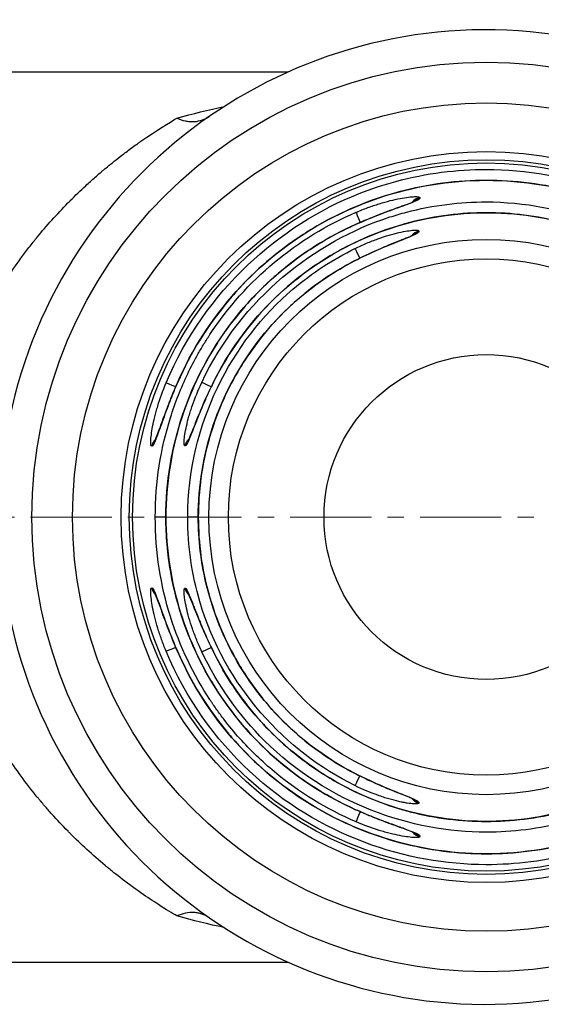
# Model space of a CAD drawing. Header units: inches. Extents: x 0 to 5655, y -2263 to 1330.
# Tile 165 of 239: x 3779 to 3787, y 328 to 343. Entities that reach past the tile are written whole.
import ezdxf

# ---------------------------------------------------------------- set-up
doc = ezdxf.new("R2010")
doc.units = ezdxf.units.IN
doc.header["$MEASUREMENT"] = 0
doc.linetypes.add('CENTER', pattern=[2, 1.25, -0.25, 0.25, -0.25])
doc.layers.add('AM_5', color=3, linetype='Continuous', lineweight=15)
doc.layers.add('AM_7', color=4, linetype='CENTER', lineweight=15)
doc.layers.add('中繼線', color=7, linetype='Continuous')
doc.styles.add('尺寸標註', font='romans.shx', dxfattribs={"bigfont": 'CHINESET.SHX'})
doc.dimstyles.new('複本 CNS2-1$0', dxfattribs={"dimtxt": 2.5, "dimasz": 2, "dimexe": 1, "dimexo": 1, "dimgap": 1, "dimtad": 1, "dimtoh": 1, "dimdsep": 46, "dimtxsty": '尺寸標註', "dimcen": 0, "dimclrd": 2, "dimclre": 2, "dimclrt": 3, "dimadec": 0, "dimazin": 2, "dimtp": 0.1, "dimtm": 0.1, "dimtfac": 0.71, "dimtmove": 0, "dimatfit": 0, "dimfxl": 0, "dimlwd": 13, "dimlwe": 13, "dimarcsym": 0})

# ---------------------------------------------------------------- blocks, each defined once
blk = doc.blocks.new('*D597')
at = {"layer": 'AM_5', "color": 2, "lineweight": 13}
for p, q in [((3763.492, 336.329), (3763.492, 368.786)), ((3794.075, 342.186), (3794.075, 368.786)), ((3765.492, 367.786), (3792.075, 367.786))]:
    blk.add_line(p, q, dxfattribs=at)
at = {"layer": 'AM_5', "color": 2}
for points in [[(3765.492, 368.119), (3765.492, 367.452), (3763.492, 367.786)], [(3792.075, 368.119), (3792.075, 367.452), (3794.075, 367.786)]]:
    blk.add_solid(points, dxfattribs=at)
at = {"layer": 'Defpoints', "color": 0}
for p in [(3794.075, 367.786), (3794.075, 341.186), (3763.492, 335.329)]:
    blk.add_point(p, dxfattribs=at)
at = {"layer": 'AM_5', "color": 3, "insert": (3779.41, 370.036), "char_height": 2.5, "attachment_point": 5, "style": '尺寸標註'}
blk.add_mtext('30.6 REF.', dxfattribs=at)
blk = doc.blocks.new('90度接頭-上視')
for p, q in [((18.846, 6.85), (11.6, 6.85)), ((20.875, 4.918), (20.875, 4.906)), ((19.969, 4.45), (19.969, 4.45)), ((20.863, 4.403), (20.863, 4.392)), ((17.203, 1.99), (17.203, 1.99)), ((17.751, 1.99), (17.751, 1.99)), ((16.749, 1.091), (16.746, 1.091)), ((17.261, 1.096), (17.258, 1.096)), ((16.963, 0), (16.801, 0)), ((16.964, 0), (16.963, 0)), ((17.462, 0), (17.3, 0)), ((17.463, 0), (17.462, 0)), ((16.746, -1.091), (16.749, -1.091)), ((17.258, -1.096), (17.261, -1.096)), ((17.203, -1.99), (17.203, -1.99)), ((17.751, -1.99), (17.751, -1.99)), ((20.863, -4.392), (20.863, -4.403)), ((19.969, -4.45), (19.969, -4.45)), ((20.875, -4.906), (20.875, -4.918)), ((11.6, -6.85), (18.846, -6.85))]:
    blk.add_line(p, q)
for radius in [7, 6.375, 5.625, 5.5, 5.45, 4.273, 3.974, 2.5]:
    blk.add_circle((21.9, 0), radius)
for centre, radius, start, end in [((21.9, 0), 7.5, 190.3509, 169.6491), ((21.901, 0), 5.232, 166.8498, 166.8499), ((21.9, 0), 5.231, 193.1495, 193.1574)]:
    blk.add_arc(centre, radius, start, end)
for centre, major_axis, ratio, start_param, end_param in [((20.916, 4.723), (-0.2, 0.003), 0.996385, 4.931005, 5.632755), ((20.916, 4.71), (-0.2, 0.003), 0.996384, 4.931557, 5.496361), ((20.916, 4.723), (-0.2, 0.003), 0.996385, 5.663882, 5.666864), ((20.916, 4.71), (-0.2, 0.003), 0.996384, 5.545546, 5.549617), ((19.971, 4.508), (-0.079, 0.184), 0.002534, 0.083022, 1.416201), ((19.969, 4.322), (-0.082, 0.183), 0.002267, 6.200163, 6.283185), ((20.909, 4.209), (-0.2, 0.003), 0.996341, 4.956762, 5.644392), ((20.909, 4.209), (-0.2, 0.003), 0.996341, 5.676696, 5.680374), ((20.909, 4.198), (-0.2, 0.003), 0.99634, 5.568587, 5.573437), ((20.909, 4.198), (-0.2, 0.003), 0.99634, 4.957386, 5.519132), ((19.964, 3.954), (-0.088, 0.18), 0.001699, 0.083022, 1.409648), ((19.961, 3.765), (-0.092, 0.178), 0.001363, 6.200163, 6.283185), ((17.15, 1.987), (-0.185, 0.077), 0.012887, 4.910189, 6.200157), ((17.325, 1.987), (-0.183, 0.08), 0.012801, 0, 0.083029), ((17.697, 1.987), (-0.181, 0.085), 0.01263, 4.910395, 6.200157), ((17.876, 1.987), (-0.179, 0.089), 0.012513, 0, 0.083028), ((16.941, 1.05), (0, 0.2), 0.996402, 0.753733, 1.362884), ((16.944, 1.05), (0, 0.2), 0.996402, 0.790029, 1.362766), ((17.452, 1.05), (0, 0.2), 0.996365, 0.7326, 1.339777), ((17.455, 1.05), (0, 0.2), 0.996365, 0.769079, 1.339632), ((16.941, -1.05), (0, 0.2), 0.996402, 1.778709, 2.382551), ((16.944, -1.05), (0, 0.2), 0.996402, 1.778826, 2.345729), ((16.944, -1.05), (0, 0.2), 0.996402, 2.39469, 2.398483), ((16.941, -1.05), (0, 0.2), 0.996402, 2.425065, 2.428543), ((17.452, -1.05), (0, 0.2), 0.996365, 1.801815, 2.403244), ((17.455, -1.05), (0, 0.2), 0.996365, 1.801961, 2.366241), ((17.455, -1.05), (0, 0.2), 0.996365, 2.41548, 2.41986), ((17.452, -1.05), (0, 0.2), 0.996365, 2.44597, 2.449995), ((17.15, -1.987), (-0.185, -0.077), 0.012887, 0.083029, 1.373176), ((17.325, -1.987), (-0.183, -0.08), 0.012801, 6.200157, 6.283185), ((17.697, -1.987), (-0.181, -0.085), 0.01263, 0.083028, 1.373043), ((17.876, -1.987), (-0.179, -0.089), 0.012513, 6.200157, 6.283185), ((19.961, -3.765), (-0.092, -0.178), 0.001363, 0, 0.083022), ((19.964, -3.954), (-0.088, -0.18), 0.001699, 4.873893, 6.200163), ((20.909, -4.209), (0.2, 0.003), 0.996341, 3.775244, 4.468016), ((20.909, -4.198), (0.2, 0.003), 0.99634, 3.898858, 4.467392), ((19.969, -4.322), (-0.082, -0.183), 0.002267, 0, 0.083022), ((19.971, -4.508), (-0.079, -0.184), 0.002534, 4.867237, 6.200163), ((20.916, -4.723), (0.2, 0.003), 0.996385, 3.787507, 4.493773), ((20.916, -4.71), (0.2, 0.003), 0.996384, 3.922133, 4.493221)]:
    blk.add_ellipse(centre, major_axis=major_axis, ratio=ratio, start_param=start_param, end_param=end_param)
for points in [[(17.132, 6.14), (17.378, 6.209), (17.621, 6.268), (17.86, 6.319)], [(17.86, -6.319), (17.621, -6.268), (17.378, -6.209), (17.132, -6.14)]]:
    blk.add_open_spline(points, degree=3)
for points, knots in [([(13.538, 1.333), (13.596, 1.609), (13.673, 1.884), (13.768, 2.158), (13.815, 2.294), (13.867, 2.43), (13.924, 2.565), (13.953, 2.632), (13.982, 2.699), (14.013, 2.766), (14.029, 2.8), (14.044, 2.833), (14.06, 2.866), (14.068, 2.883), (14.076, 2.899), (14.084, 2.916), (14.089, 2.924), (14.093, 2.933), (14.097, 2.941), (14.101, 2.949), (14.106, 2.959), (14.109, 2.966), (14.223, 3.194), (14.353, 3.423), (14.499, 3.648), (14.503, 3.654), (14.507, 3.659), (14.51, 3.665), (14.58, 3.772), (14.653, 3.878), (14.73, 3.984), (14.771, 4.039), (14.812, 4.094), (14.854, 4.149), (14.876, 4.177), (14.897, 4.204), (14.919, 4.231), (14.93, 4.245), (14.941, 4.259), (14.952, 4.272), (14.957, 4.279), (14.963, 4.286), (14.968, 4.293), (14.971, 4.296), (14.974, 4.3), (14.978, 4.304), (14.98, 4.307), (14.983, 4.31), (14.985, 4.313), (15.124, 4.483), (15.281, 4.658), (15.455, 4.835), (15.467, 4.847), (15.479, 4.859), (15.491, 4.872), (15.567, 4.948), (15.646, 5.024), (15.728, 5.1), (15.776, 5.144), (15.825, 5.188), (15.875, 5.232), (15.9, 5.254), (15.925, 5.276), (15.951, 5.298), (15.964, 5.309), (15.976, 5.319), (15.989, 5.33), (15.996, 5.336), (16.002, 5.341), (16.009, 5.347), (16.012, 5.349), (16.015, 5.352), (16.018, 5.355), (16.022, 5.358), (16.026, 5.361), (16.028, 5.363), (16.031, 5.366), (16.035, 5.368), (16.038, 5.371), (16.1, 5.422), (16.174, 5.483), (16.261, 5.55), (16.307, 5.585), (16.356, 5.623), (16.409, 5.662), (16.436, 5.682), (16.463, 5.702), (16.492, 5.722), (16.506, 5.732), (16.52, 5.742), (16.535, 5.753), (16.549, 5.763), (16.563, 5.773), (16.579, 5.784), (16.832, 5.961), (17.016, 6.072), (17.132, 6.14)], [0, 0, 0, 0, 0.125, 0.125, 0.125, 0.1875, 0.1875, 0.1875, 0.21875, 0.21875, 0.21875, 0.234375, 0.234375, 0.234375, 0.2421875, 0.2421875, 0.2421875, 0.2460937, 0.2460937, 0.2460937, 0.25, 0.25, 0.25, 0.375, 0.375, 0.375, 0.3780723, 0.3780723, 0.3780723, 0.4375, 0.4375, 0.4375, 0.46875, 0.46875, 0.46875, 0.484375, 0.484375, 0.484375, 0.4921875, 0.4921875, 0.4921875, 0.4960937, 0.4960937, 0.4960937, 0.4982063, 0.4982063, 0.4982063, 0.5, 0.5, 0.5, 0.625, 0.625, 0.625, 0.6336688, 0.6336688, 0.6336688, 0.6875, 0.6875, 0.6875, 0.71875, 0.71875, 0.71875, 0.734375, 0.734375, 0.734375, 0.7421875, 0.7421875, 0.7421875, 0.7460938, 0.7460938, 0.7460938, 0.7480469, 0.7480469, 0.7480469, 0.75, 0.75, 0.75, 0.753209, 0.753209, 0.753209, 0.8125, 0.8125, 0.8125, 0.84375, 0.84375, 0.84375, 0.859375, 0.859375, 0.859375, 0.8671875, 0.8671875, 0.8671875, 0.875, 0.875, 0.875, 1, 1, 1, 1]), ([(17.132, 6.14), (17.176, 6.122), (17.221, 6.108), (17.266, 6.099), (17.288, 6.094), (17.31, 6.091), (17.332, 6.089), (17.343, 6.088), (17.354, 6.088), (17.365, 6.088), (17.376, 6.087), (17.386, 6.087), (17.398, 6.088), (17.495, 6.093), (17.571, 6.125), (17.628, 6.164)], [0, 0, 0, 0, 0.25, 0.25, 0.25, 0.375, 0.375, 0.375, 0.4375, 0.4375, 0.4375, 0.5, 0.5, 0.5, 1, 1, 1, 1]), ([(16.967, 2.064), (17.561, 3.488), (18.723, 4.499), (19.939, 4.978), (20.127, 5.053), (20.317, 5.115), (20.506, 5.166), (20.978, 5.294), (21.451, 5.352), (21.904, 5.351), (23.116, 5.35), (24.479, 4.911), (25.548, 3.913), (26.078, 3.418), (26.53, 2.79), (26.833, 2.064)], [0, 0, 0, 0, 0.324753, 0.324753, 0.324753, 0.375, 0.375, 0.375, 0.5, 0.5, 0.5, 0.834147, 0.834147, 0.834147, 1, 1, 1, 1]), ([(17.142, 2.067), (17.364, 2.577), (17.674, 3.058), (18.424, 3.888), (18.875, 4.248), (19.856, 4.797), (20.399, 4.994), (21.505, 5.199), (22.082, 5.211), (23.195, 5.051), (23.746, 4.877), (24.749, 4.368), (25.215, 4.027), (26.002, 3.223), (26.333, 2.75), (26.605, 2.185), (26.632, 2.126), (26.658, 2.067)], [0, 0, 0, 0, 0.167078, 0.167078, 0.335772, 0.335772, 0.504451, 0.504451, 0.673164, 0.673164, 0.841893, 0.841893, 1.010627, 1.010627, 1.179352, 1.179352, 1.198802, 1.198802, 1.198802, 1.198802]), ([(26.657, 2.066), (26.452, 2.538), (26.181, 2.967), (25.866, 3.34), (25.835, 3.378), (25.803, 3.415), (25.77, 3.451), (25.46, 3.798), (25.112, 4.093), (24.744, 4.335), (24.689, 4.371), (24.634, 4.405), (24.578, 4.439), (24.193, 4.671), (23.789, 4.846), (23.384, 4.967), (23.336, 4.981), (23.289, 4.994), (23.242, 5.007), (22.788, 5.128), (22.334, 5.183), (21.897, 5.183), (21.461, 5.183), (21.008, 5.127), (20.555, 5.006), (20.508, 4.993), (20.462, 4.98), (20.416, 4.967), (20.01, 4.845), (19.605, 4.67), (19.22, 4.438), (19.165, 4.404), (19.11, 4.37), (19.056, 4.335), (18.687, 4.093), (18.339, 3.797), (18.029, 3.45), (17.997, 3.414), (17.965, 3.377), (17.934, 3.34), (17.619, 2.967), (17.348, 2.538), (17.143, 2.066)], [0, 0, 0, 0, 0.113579, 0.113579, 0.113579, 0.125, 0.125, 0.125, 0.233783, 0.233783, 0.233783, 0.25, 0.25, 0.25, 0.361911, 0.361911, 0.361911, 0.375, 0.375, 0.375, 0.5, 0.5, 0.5, 0.625, 0.625, 0.625, 0.637754, 0.637754, 0.637754, 0.75, 0.75, 0.75, 0.766011, 0.766011, 0.766011, 0.875, 0.875, 0.875, 0.886325, 0.886325, 0.886325, 1, 1, 1, 1]), ([(17.517, 2.072), (18.127, 3.367), (19.26, 4.247), (20.416, 4.619), (20.5, 4.646), (20.585, 4.67), (20.67, 4.693), (21.085, 4.802), (21.5, 4.851), (21.9, 4.851), (23.049, 4.851), (24.338, 4.414), (25.316, 3.443), (25.702, 3.059), (26.036, 2.596), (26.283, 2.072)], [0, 0, 0, 0, 0.349418, 0.349418, 0.349418, 0.375, 0.375, 0.375, 0.5, 0.5, 0.5, 0.858466, 0.858466, 0.858466, 1, 1, 1, 1]), ([(20.875, 4.906), (20.875, 4.9), (20.868, 4.893), (20.84, 4.876), (20.818, 4.866), (20.764, 4.844), (20.732, 4.831), (20.675, 4.811), (20.655, 4.803), (20.611, 4.788), (20.588, 4.779), (20.517, 4.754), (20.467, 4.736), (20.387, 4.707), (20.36, 4.697), (20.303, 4.675), (20.273, 4.664), (20.13, 4.608), (20.011, 4.559), (19.887, 4.504)], [0, 0, 0, 0, 0.125, 0.125, 0.25, 0.25, 0.375, 0.375, 0.4375, 0.4375, 0.5, 0.5, 0.625, 0.625, 0.6875, 0.6875, 0.75, 0.75, 1, 1, 1, 1]), ([(19.887, 4.504), (20.001, 4.555), (20.118, 4.603), (20.336, 4.689), (20.442, 4.728), (20.612, 4.79), (20.682, 4.815), (20.749, 4.841), (20.765, 4.848), (20.785, 4.857), (20.792, 4.861), (20.792, 4.861)], [0, 0, 0, 0, 0.0373786, 0.0373786, 0.0744383, 0.0744383, 0.10791, 0.10791, 0.121387, 0.121387, 0.1323603, 0.1323603, 0.1323603, 0.1323603]), ([(19.893, 4.691), (19.954, 4.717), (20.015, 4.741), (20.104, 4.774), (20.134, 4.784), (20.192, 4.804), (20.22, 4.813), (20.31, 4.841), (20.367, 4.857), (20.474, 4.884), (20.523, 4.894), (20.667, 4.922), (20.742, 4.931), (20.849, 4.934), (20.876, 4.929), (20.875, 4.918)], [0, 0, 0, 0, 0.125, 0.125, 0.1875, 0.1875, 0.25, 0.25, 0.375, 0.375, 0.5, 0.5, 0.75, 0.75, 1, 1, 1, 1]), ([(17.696, 2.075), (17.92, 2.527), (18.221, 2.947), (18.934, 3.664), (19.358, 3.969), (20.268, 4.421), (20.767, 4.574), (21.774, 4.711), (22.296, 4.696), (23.294, 4.502), (23.783, 4.32), (24.666, 3.817), (25.071, 3.488), (25.684, 2.798), (25.92, 2.447), (26.104, 2.075)], [0, 0, 0, 0, 0.151089, 0.151089, 0.303542, 0.303542, 0.456022, 0.456022, 0.608536, 0.608536, 0.761041, 0.761041, 0.913496, 0.913496, 1.037978, 1.037978, 1.037978, 1.037978]), ([(16.801, 0), (16.8, 0.539), (16.885, 1.055), (17.108, 1.765), (17.197, 1.991), (17.351, 2.312), (17.405, 2.416), (17.491, 2.567), (17.535, 2.642), (17.588, 2.726), (17.611, 2.762), (17.626, 2.786), (17.633, 2.797), (17.918, 3.23), (18.256, 3.605), (19.018, 4.24), (19.443, 4.499), (19.893, 4.691)], [0, 0, 0, 0, 0.25, 0.25, 0.375, 0.375, 0.4375, 0.4375, 0.46875, 0.484375, 0.492187, 0.492187, 0.5, 0.5, 0.75, 0.75, 1, 1, 1, 1]), ([(26.103, 2.075), (25.906, 2.474), (25.656, 2.834), (25.372, 3.148), (25.346, 3.176), (25.32, 3.204), (25.293, 3.232), (25.013, 3.526), (24.702, 3.775), (24.374, 3.979), (24.33, 4.006), (24.287, 4.032), (24.243, 4.058), (23.901, 4.254), (23.545, 4.402), (23.186, 4.505), (23.149, 4.515), (23.112, 4.525), (23.076, 4.535), (22.68, 4.637), (22.283, 4.685), (21.9, 4.685), (21.517, 4.685), (21.12, 4.637), (20.724, 4.535), (20.687, 4.525), (20.651, 4.515), (20.614, 4.505), (20.255, 4.402), (19.899, 4.254), (19.557, 4.058), (19.513, 4.032), (19.47, 4.006), (19.426, 3.979), (19.098, 3.775), (18.787, 3.526), (18.507, 3.232), (18.48, 3.204), (18.454, 3.176), (18.428, 3.148), (18.144, 2.834), (17.894, 2.474), (17.697, 2.075)], [0, 0, 0, 0, 0.114632, 0.114632, 0.114632, 0.125, 0.125, 0.125, 0.235389, 0.235389, 0.235389, 0.25, 0.25, 0.25, 0.363357, 0.363357, 0.363357, 0.375, 0.375, 0.375, 0.5, 0.5, 0.5, 0.625, 0.625, 0.625, 0.636633, 0.636633, 0.636633, 0.75, 0.75, 0.75, 0.764607, 0.764607, 0.764607, 0.875, 0.875, 0.875, 0.885366, 0.885366, 0.885366, 1, 1, 1, 1]), ([(16.963, 0), (16.964, 0.531), (17.052, 1.068), (17.393, 2.078), (17.65, 2.564), (18.299, 3.415), (18.699, 3.792), (19.378, 4.25), (19.628, 4.388), (19.887, 4.504)], [0, 0, 0, 0, 0.1592111, 0.1592111, 0.3197947, 0.3197947, 0.480365, 0.480365, 0.5655128, 0.5655128, 0.5655128, 0.5655128]), ([(19.887, 4.504), (19.462, 4.313), (19.06, 4.061), (18.52, 3.601), (18.35, 3.434), (18.114, 3.165), (18.039, 3.073), (17.93, 2.93), (17.877, 2.857), (17.818, 2.771), (17.793, 2.733), (17.776, 2.708), (17.767, 2.695), (17.524, 2.32), (17.326, 1.909), (17.045, 1.005), (16.965, 0.513), (16.964, 0)], [0, 0, 0, 0, 0.25, 0.25, 0.375, 0.375, 0.4375, 0.4375, 0.46875, 0.484375, 0.492188, 0.492188, 0.5, 0.5, 0.75, 0.75, 1, 1, 1, 1]), ([(19.876, 4.133), (19.937, 4.163), (19.997, 4.191), (20.086, 4.228), (20.115, 4.24), (20.173, 4.262), (20.2, 4.272), (20.29, 4.305), (20.347, 4.323), (20.428, 4.347), (20.454, 4.354), (20.505, 4.367), (20.528, 4.373), (20.651, 4.401), (20.726, 4.412), (20.836, 4.419), (20.863, 4.415), (20.863, 4.403)], [0, 0, 0, 0, 0.125, 0.125, 0.1875, 0.1875, 0.25, 0.25, 0.375, 0.375, 0.4375, 0.4375, 0.5, 0.5, 0.75, 0.75, 1, 1, 1, 1]), ([(19.869, 3.943), (19.987, 4.004), (20.11, 4.061), (20.336, 4.16), (20.444, 4.205), (20.574, 4.257), (20.61, 4.271), (20.697, 4.307), (20.741, 4.326), (20.775, 4.342), (20.781, 4.346), (20.781, 4.346)], [0, 0, 0, 0, 0.0398539, 0.0398539, 0.078478, 0.078478, 0.0951556, 0.0951556, 0.1235619, 0.1235619, 0.1351343, 0.1351343, 0.1351343, 0.1351343]), ([(20.863, 4.392), (20.863, 4.386), (20.855, 4.379), (20.827, 4.361), (20.804, 4.35), (20.749, 4.326), (20.716, 4.312), (20.658, 4.289), (20.637, 4.281), (20.593, 4.263), (20.569, 4.254), (20.498, 4.226), (20.448, 4.205), (20.367, 4.172), (20.34, 4.161), (20.283, 4.137), (20.252, 4.123), (20.11, 4.061), (19.992, 4.005), (19.87, 3.942)], [0, 0, 0, 0, 0.125, 0.125, 0.25, 0.25, 0.375, 0.375, 0.4375, 0.4375, 0.5, 0.5, 0.625, 0.625, 0.6875, 0.6875, 0.75, 0.75, 1, 1, 1, 1]), ([(17.3, 0), (17.299, 1.422), (17.978, 2.708), (18.922, 3.509), (19.219, 3.761), (19.542, 3.97), (19.876, 4.133)], [0, 0, 0, 0, 0.760219, 0.760219, 0.760219, 1, 1, 1, 1]), ([(17.462, 0), (17.463, 0.477), (17.542, 0.961), (17.848, 1.869), (18.08, 2.305), (18.664, 3.07), (19.023, 3.409), (19.566, 3.775), (19.715, 3.863), (19.869, 3.943)], [0, 0, 0, 0, 0.143201, 0.143201, 0.2875505, 0.2875505, 0.4319259, 0.4319259, 0.4838829, 0.4838829, 0.4838829, 0.4838829]), ([(19.87, 3.942), (19.543, 3.774), (19.229, 3.561), (18.942, 3.303), (18.919, 3.283), (18.896, 3.262), (18.873, 3.241), (18.613, 2.998), (18.376, 2.717), (18.173, 2.404), (18.15, 2.368), (18.127, 2.332), (18.105, 2.295), (17.917, 1.984), (17.763, 1.643), (17.653, 1.28), (17.643, 1.246), (17.633, 1.211), (17.623, 1.176), (17.519, 0.801), (17.463, 0.405), (17.463, 0)], [0, 0, 0, 0, 0.25, 0.25, 0.25, 0.269969, 0.269969, 0.269969, 0.5, 0.5, 0.5, 0.526492, 0.526492, 0.526492, 0.75, 0.75, 0.75, 0.771372, 0.771372, 0.771372, 1, 1, 1, 1]), ([(16.746, 1.091), (16.735, 1.091), (16.729, 1.118), (16.732, 1.197), (16.735, 1.229), (16.744, 1.303), (16.751, 1.346), (16.769, 1.439), (16.779, 1.488), (16.799, 1.568), (16.806, 1.595), (16.822, 1.651), (16.83, 1.681), (16.873, 1.823), (16.916, 1.941), (16.967, 2.064)], [0, 0, 0, 0, 0.25, 0.25, 0.375, 0.375, 0.5, 0.5, 0.625, 0.625, 0.6875, 0.6875, 0.75, 0.75, 1, 1, 1, 1]), ([(17.143, 2.066), (17.116, 2.005), (17.09, 1.944), (17.042, 1.825), (17.02, 1.769), (16.975, 1.651), (16.954, 1.595), (16.916, 1.49), (16.898, 1.442), (16.864, 1.347), (16.849, 1.305), (16.822, 1.231), (16.81, 1.199), (16.776, 1.119), (16.76, 1.091), (16.749, 1.091)], [0, 0, 0, 0, 0.125, 0.125, 0.25, 0.25, 0.375, 0.375, 0.5, 0.5, 0.625, 0.625, 0.75, 0.75, 1, 1, 1, 1]), ([(16.795, 1.176), (16.795, 1.176), (16.795, 1.176), (16.795, 1.177), (16.798, 1.182), (16.806, 1.2), (16.813, 1.217), (16.833, 1.267), (16.847, 1.304), (16.883, 1.404), (16.907, 1.47), (16.964, 1.624), (16.997, 1.714), (17.068, 1.891), (17.104, 1.98), (17.142, 2.067)], [0.0293404, 0.0293404, 0.0293404, 0.0293404, 0.0309525, 0.0309525, 0.0399871, 0.0399871, 0.0543878, 0.0543878, 0.0748966, 0.0748966, 0.1018651, 0.1018651, 0.1325501, 0.1325501, 0.1610378, 0.1610378, 0.1610378, 0.1610378]), ([(17.258, 1.096), (17.253, 1.096), (17.249, 1.102), (17.245, 1.129), (17.244, 1.15), (17.247, 1.203), (17.251, 1.236), (17.263, 1.311), (17.271, 1.355), (17.292, 1.448), (17.305, 1.498), (17.327, 1.578), (17.335, 1.605), (17.353, 1.662), (17.363, 1.692), (17.412, 1.833), (17.46, 1.951), (17.517, 2.072)], [0, 0, 0, 0, 0.125, 0.125, 0.25, 0.25, 0.375, 0.375, 0.5, 0.5, 0.625, 0.625, 0.6875, 0.6875, 0.75, 0.75, 1, 1, 1, 1]), ([(17.697, 2.075), (17.667, 2.014), (17.638, 1.954), (17.598, 1.866), (17.584, 1.836), (17.559, 1.779), (17.547, 1.751), (17.509, 1.662), (17.486, 1.606), (17.454, 1.527), (17.443, 1.502), (17.424, 1.452), (17.415, 1.429), (17.386, 1.357), (17.37, 1.314), (17.34, 1.238), (17.327, 1.206), (17.29, 1.124), (17.273, 1.096), (17.261, 1.096)], [0, 0, 0, 0, 0.125, 0.125, 0.1875, 0.1875, 0.25, 0.25, 0.375, 0.375, 0.4375, 0.4375, 0.5, 0.5, 0.625, 0.625, 0.75, 0.75, 1, 1, 1, 1]), ([(17.309, 1.179), (17.309, 1.179), (17.309, 1.179), (17.31, 1.181), (17.313, 1.186), (17.322, 1.205), (17.33, 1.223), (17.352, 1.275), (17.368, 1.313), (17.408, 1.414), (17.434, 1.481), (17.497, 1.636), (17.535, 1.726), (17.613, 1.903), (17.654, 1.99), (17.696, 2.075)], [0.0287692, 0.0287692, 0.0287692, 0.0287692, 0.0308179, 0.0308179, 0.0400315, 0.0400315, 0.0547303, 0.0547303, 0.0754546, 0.0754546, 0.1026855, 0.1026855, 0.1337713, 0.1337713, 0.1624404, 0.1624404, 0.1624404, 0.1624404]), ([(19.893, -4.691), (19.443, -4.499), (19.018, -4.24), (18.446, -3.764), (18.267, -3.591), (18.017, -3.312), (17.937, -3.216), (17.822, -3.067), (17.766, -2.991), (17.703, -2.901), (17.677, -2.863), (17.659, -2.836), (17.65, -2.822), (17.393, -2.432), (17.182, -2.002), (16.885, -1.055), (16.8, -0.539), (16.801, 0)], [0, 0, 0, 0, 0.25, 0.25, 0.375, 0.375, 0.4375, 0.4375, 0.46875, 0.484375, 0.492188, 0.492188, 0.5, 0.5, 0.75, 0.75, 1, 1, 1, 1]), ([(19.887, -4.504), (19.403, -4.288), (18.949, -3.989), (18.165, -3.268), (17.827, -2.835), (17.313, -1.896), (17.131, -1.378), (16.989, -0.57), (16.964, -0.285), (16.963, 0)], [0, 0, 0, 0, 0.1590061, 0.1590061, 0.3195487, 0.3195487, 0.4801, 0.4801, 0.5655158, 0.5655158, 0.5655158, 0.5655158]), ([(16.964, 0), (16.965, -0.513), (17.046, -1.005), (17.256, -1.683), (17.341, -1.899), (17.486, -2.207), (17.537, -2.306), (17.618, -2.451), (17.66, -2.523), (17.71, -2.604), (17.731, -2.639), (17.746, -2.661), (17.752, -2.672), (18.022, -3.087), (18.34, -3.448), (19.06, -4.061), (19.462, -4.313), (19.887, -4.504)], [0, 0, 0, 0, 0.25, 0.25, 0.375, 0.375, 0.4375, 0.4375, 0.46875, 0.484375, 0.492188, 0.492188, 0.5, 0.5, 0.75, 0.75, 1, 1, 1, 1]), ([(19.876, -4.133), (18.817, -3.615), (17.871, -2.609), (17.487, -1.3), (17.365, -0.887), (17.3, -0.448), (17.3, 0)], [0, 0, 0, 0, 0.760219, 0.760219, 0.760219, 1, 1, 1, 1]), ([(19.869, -3.943), (19.446, -3.724), (19.052, -3.433), (18.385, -2.747), (18.102, -2.342), (17.688, -1.473), (17.551, -0.999), (17.473, -0.348), (17.463, -0.174), (17.462, 0)], [0, 0, 0, 0, 0.1430279, 0.1430279, 0.2873367, 0.2873367, 0.4316977, 0.4316977, 0.4838857, 0.4838857, 0.4838857, 0.4838857]), ([(17.463, 0), (17.463, -0.405), (17.519, -0.801), (17.623, -1.176), (17.633, -1.211), (17.643, -1.246), (17.653, -1.28), (17.763, -1.643), (17.917, -1.984), (18.105, -2.295), (18.127, -2.332), (18.15, -2.368), (18.173, -2.404), (18.376, -2.717), (18.613, -2.998), (18.873, -3.241), (18.896, -3.262), (18.919, -3.283), (18.942, -3.303), (19.229, -3.561), (19.543, -3.774), (19.87, -3.942)], [0, 0, 0, 0, 0.228628, 0.228628, 0.228628, 0.25, 0.25, 0.25, 0.473508, 0.473508, 0.473508, 0.5, 0.5, 0.5, 0.730031, 0.730031, 0.730031, 0.75, 0.75, 0.75, 1, 1, 1, 1]), ([(16.967, -2.064), (16.941, -2.002), (16.918, -1.942), (16.886, -1.853), (16.876, -1.824), (16.856, -1.766), (16.848, -1.738), (16.821, -1.649), (16.805, -1.593), (16.779, -1.488), (16.769, -1.439), (16.742, -1.297), (16.733, -1.223), (16.729, -1.118), (16.735, -1.091), (16.746, -1.091)], [0, 0, 0, 0, 0.125, 0.125, 0.1875, 0.1875, 0.25, 0.25, 0.375, 0.375, 0.5, 0.5, 0.75, 0.75, 1, 1, 1, 1]), ([(16.749, -1.091), (16.754, -1.091), (16.761, -1.098), (16.778, -1.125), (16.788, -1.146), (16.81, -1.199), (16.822, -1.231), (16.85, -1.305), (16.865, -1.349), (16.898, -1.442), (16.916, -1.491), (16.954, -1.596), (16.976, -1.654), (17.041, -1.825), (17.089, -1.943), (17.143, -2.066)], [0, 0, 0, 0, 0.125, 0.125, 0.25, 0.25, 0.375, 0.375, 0.5, 0.5, 0.625, 0.625, 0.75, 0.75, 1, 1, 1, 1]), ([(17.142, -2.067), (17.093, -1.955), (17.047, -1.84), (16.964, -1.625), (16.926, -1.522), (16.865, -1.354), (16.84, -1.285), (16.813, -1.218), (16.806, -1.201), (16.797, -1.181), (16.794, -1.175), (16.794, -1.175)], [0, 0, 0, 0, 0.0366262, 0.0366262, 0.073161, 0.073161, 0.1065816, 0.1065816, 0.1201448, 0.1201448, 0.1311498, 0.1311498, 0.1311498, 0.1311498]), ([(17.517, -2.072), (17.488, -2.011), (17.462, -1.951), (17.426, -1.863), (17.415, -1.834), (17.393, -1.776), (17.383, -1.749), (17.352, -1.66), (17.335, -1.604), (17.304, -1.497), (17.292, -1.449), (17.26, -1.305), (17.249, -1.23), (17.242, -1.123), (17.247, -1.096), (17.258, -1.096)], [0, 0, 0, 0, 0.125, 0.125, 0.1875, 0.1875, 0.25, 0.25, 0.375, 0.375, 0.5, 0.5, 0.75, 0.75, 1, 1, 1, 1]), ([(17.261, -1.096), (17.267, -1.096), (17.274, -1.103), (17.292, -1.131), (17.302, -1.152), (17.326, -1.206), (17.34, -1.239), (17.362, -1.295), (17.37, -1.316), (17.387, -1.359), (17.396, -1.382), (17.424, -1.452), (17.443, -1.502), (17.475, -1.581), (17.487, -1.608), (17.51, -1.664), (17.522, -1.694), (17.583, -1.836), (17.637, -1.953), (17.697, -2.075)], [0, 0, 0, 0, 0.125, 0.125, 0.25, 0.25, 0.375, 0.375, 0.4375, 0.4375, 0.5, 0.5, 0.625, 0.625, 0.6875, 0.6875, 0.75, 0.75, 1, 1, 1, 1]), ([(17.696, -2.075), (17.639, -1.96), (17.585, -1.841), (17.49, -1.62), (17.447, -1.515), (17.381, -1.346), (17.354, -1.278), (17.32, -1.201), (17.308, -1.178), (17.308, -1.178)], [0, 0, 0, 0, 0.0386648, 0.0386648, 0.0765489, 0.0765489, 0.1103367, 0.1103367, 0.1331561, 0.1331561, 0.1331561, 0.1331561]), ([(17.132, -6.14), (17.062, -6.099), (16.967, -6.042), (16.848, -5.965), (16.769, -5.914), (16.674, -5.851), (16.579, -5.784), (16.459, -5.7), (16.353, -5.621), (16.261, -5.55), (16.215, -5.514), (16.173, -5.481), (16.134, -5.45), (16.114, -5.434), (16.096, -5.419), (16.078, -5.404), (16.069, -5.397), (16.061, -5.39), (16.052, -5.383), (16.048, -5.38), (16.044, -5.376), (16.04, -5.373), (16.038, -5.371), (16.036, -5.369), (16.034, -5.368), (16.032, -5.366), (16.031, -5.365), (16.028, -5.363), (15.834, -5.201), (15.654, -5.035), (15.49, -4.871), (15.479, -4.859), (15.467, -4.848), (15.456, -4.836), (15.369, -4.748), (15.287, -4.66), (15.208, -4.573), (15.169, -4.53), (15.131, -4.487), (15.094, -4.444), (15.076, -4.422), (15.058, -4.401), (15.04, -4.379), (15.031, -4.369), (15.022, -4.358), (15.013, -4.347), (15.009, -4.342), (15.004, -4.337), (15, -4.331), (14.995, -4.326), (14.992, -4.322), (14.987, -4.315), (14.984, -4.312), (14.981, -4.309), (14.978, -4.305), (14.808, -4.096), (14.652, -3.883), (14.511, -3.666), (14.508, -3.661), (14.504, -3.656), (14.501, -3.651), (14.428, -3.538), (14.359, -3.425), (14.294, -3.311), (14.262, -3.254), (14.23, -3.197), (14.199, -3.14), (14.184, -3.112), (14.169, -3.083), (14.154, -3.055), (14.147, -3.04), (14.14, -3.026), (14.132, -3.012), (14.129, -3.005), (14.125, -2.998), (14.121, -2.991), (14.118, -2.983), (14.115, -2.977), (14.111, -2.969), (14.108, -2.963), (14.105, -2.957), (14.102, -2.951), (13.974, -2.694), (13.865, -2.435), (13.772, -2.171), (13.675, -1.894), (13.597, -1.612), (13.538, -1.333)], [0, 0, 0, 0, 0.0754992, 0.0754992, 0.0754992, 0.125, 0.125, 0.125, 0.1875, 0.1875, 0.1875, 0.21875, 0.21875, 0.21875, 0.234375, 0.234375, 0.234375, 0.2421875, 0.2421875, 0.2421875, 0.2460937, 0.2460937, 0.2460937, 0.2480469, 0.2480469, 0.2480469, 0.25, 0.25, 0.25, 0.3668187, 0.3668187, 0.3668187, 0.375, 0.375, 0.375, 0.4375, 0.4375, 0.4375, 0.46875, 0.46875, 0.46875, 0.484375, 0.484375, 0.484375, 0.4921875, 0.4921875, 0.4921875, 0.4960937, 0.4960937, 0.4960937, 0.5, 0.5, 0.5, 0.5019744, 0.5019744, 0.5019744, 0.6222408, 0.6222408, 0.6222408, 0.625, 0.625, 0.625, 0.6875, 0.6875, 0.6875, 0.71875, 0.71875, 0.71875, 0.734375, 0.734375, 0.734375, 0.7421875, 0.7421875, 0.7421875, 0.7460937, 0.7460937, 0.7460937, 0.75, 0.75, 0.75, 0.7528777, 0.7528777, 0.7528777, 0.8735859, 0.8735859, 0.8735859, 1, 1, 1, 1]), ([(26.833, -2.064), (26.239, -3.488), (25.077, -4.499), (23.862, -4.978), (23.674, -5.052), (23.484, -5.115), (23.294, -5.166), (22.822, -5.294), (22.35, -5.352), (21.896, -5.351), (20.684, -5.35), (19.321, -4.911), (18.252, -3.913), (17.722, -3.418), (17.27, -2.79), (16.967, -2.064)], [0, 0, 0, 0, 0.324711, 0.324711, 0.324711, 0.375, 0.375, 0.375, 0.5, 0.5, 0.5, 0.834184, 0.834184, 0.834184, 1, 1, 1, 1]), ([(26.658, -2.067), (26.436, -2.577), (26.126, -3.058), (25.376, -3.888), (24.925, -4.248), (23.944, -4.797), (23.401, -4.994), (22.295, -5.199), (21.718, -5.211), (20.605, -5.051), (20.054, -4.877), (19.051, -4.368), (18.585, -4.027), (17.798, -3.223), (17.467, -2.75), (17.195, -2.185), (17.168, -2.126), (17.142, -2.067)], [0, 0, 0, 0, 0.167078, 0.167078, 0.335772, 0.335772, 0.504451, 0.504451, 0.673164, 0.673164, 0.841893, 0.841893, 1.010627, 1.010627, 1.179352, 1.179352, 1.198802, 1.198802, 1.198802, 1.198802]), ([(17.143, -2.066), (17.348, -2.538), (17.619, -2.967), (17.934, -3.34), (17.965, -3.378), (17.998, -3.415), (18.03, -3.451), (18.34, -3.798), (18.688, -4.093), (19.056, -4.335), (19.111, -4.371), (19.166, -4.405), (19.222, -4.439), (19.607, -4.671), (20.011, -4.846), (20.416, -4.967), (20.464, -4.981), (20.511, -4.994), (20.558, -5.007), (21.012, -5.128), (21.466, -5.183), (21.902, -5.183), (22.339, -5.183), (22.792, -5.127), (23.245, -5.006), (23.291, -4.993), (23.338, -4.98), (23.384, -4.967), (23.79, -4.845), (24.195, -4.67), (24.58, -4.438), (24.635, -4.404), (24.69, -4.37), (24.744, -4.335), (25.113, -4.093), (25.461, -3.797), (25.771, -3.45), (25.803, -3.414), (25.835, -3.377), (25.866, -3.34), (26.181, -2.967), (26.452, -2.538), (26.657, -2.066)], [0, 0, 0, 0, 0.113577, 0.113577, 0.113577, 0.125, 0.125, 0.125, 0.233783, 0.233783, 0.233783, 0.25, 0.25, 0.25, 0.361921, 0.361921, 0.361921, 0.375, 0.375, 0.375, 0.5, 0.5, 0.5, 0.625, 0.625, 0.625, 0.637764, 0.637764, 0.637764, 0.75, 0.75, 0.75, 0.766011, 0.766011, 0.766011, 0.875, 0.875, 0.875, 0.886322, 0.886322, 0.886322, 1, 1, 1, 1]), ([(26.283, -2.072), (25.673, -3.367), (24.54, -4.247), (23.384, -4.619), (23.3, -4.646), (23.215, -4.67), (23.13, -4.693), (22.715, -4.801), (22.3, -4.851), (21.9, -4.851), (20.751, -4.851), (19.462, -4.414), (18.484, -3.443), (18.098, -3.059), (17.764, -2.596), (17.517, -2.072)], [0, 0, 0, 0, 0.349416, 0.349416, 0.349416, 0.375, 0.375, 0.375, 0.5, 0.5, 0.5, 0.858469, 0.858469, 0.858469, 1, 1, 1, 1]), ([(26.104, -2.075), (25.88, -2.527), (25.579, -2.947), (24.866, -3.664), (24.442, -3.969), (23.532, -4.421), (23.033, -4.574), (22.026, -4.711), (21.504, -4.696), (20.506, -4.502), (20.017, -4.32), (19.134, -3.817), (18.729, -3.488), (18.116, -2.798), (17.88, -2.447), (17.696, -2.075)], [0, 0, 0, 0, 0.151089, 0.151089, 0.303542, 0.303542, 0.456022, 0.456022, 0.608536, 0.608536, 0.761041, 0.761041, 0.913496, 0.913496, 1.037978, 1.037978, 1.037978, 1.037978]), ([(17.697, -2.075), (17.894, -2.474), (18.144, -2.834), (18.428, -3.148), (18.454, -3.176), (18.48, -3.204), (18.507, -3.232), (18.787, -3.526), (19.098, -3.775), (19.426, -3.979), (19.47, -4.006), (19.513, -4.032), (19.557, -4.058), (19.899, -4.254), (20.255, -4.402), (20.614, -4.505), (20.651, -4.515), (20.688, -4.525), (20.724, -4.535), (21.12, -4.637), (21.517, -4.685), (21.9, -4.685), (22.283, -4.685), (22.68, -4.637), (23.076, -4.535), (23.113, -4.525), (23.149, -4.515), (23.186, -4.505), (23.545, -4.402), (23.901, -4.254), (24.243, -4.058), (24.287, -4.032), (24.33, -4.006), (24.374, -3.979), (24.702, -3.775), (25.013, -3.526), (25.293, -3.232), (25.32, -3.204), (25.346, -3.176), (25.372, -3.148), (25.656, -2.834), (25.906, -2.474), (26.103, -2.075)], [0, 0, 0, 0, 0.114631, 0.114631, 0.114631, 0.125, 0.125, 0.125, 0.235387, 0.235387, 0.235387, 0.25, 0.25, 0.25, 0.363356, 0.363356, 0.363356, 0.375, 0.375, 0.375, 0.5, 0.5, 0.5, 0.625, 0.625, 0.625, 0.636633, 0.636633, 0.636633, 0.75, 0.75, 0.75, 0.764605, 0.764605, 0.764605, 0.875, 0.875, 0.875, 0.885366, 0.885366, 0.885366, 1, 1, 1, 1]), ([(20.78, -4.345), (20.78, -4.345), (20.779, -4.344), (20.777, -4.343), (20.772, -4.34), (20.752, -4.331), (20.734, -4.323), (20.682, -4.3), (20.643, -4.285), (20.541, -4.244), (20.473, -4.217), (20.319, -4.153), (20.229, -4.115), (20.049, -4.032), (19.958, -3.989), (19.869, -3.943)], [0.0284071, 0.0284071, 0.0284071, 0.0284071, 0.0306852, 0.0306852, 0.0399609, 0.0399609, 0.05475, 0.05475, 0.0754396, 0.0754396, 0.1026089, 0.1026089, 0.1336416, 0.1336416, 0.163637, 0.163637, 0.163637, 0.163637]), ([(19.87, -3.942), (19.931, -3.974), (19.991, -4.003), (20.08, -4.046), (20.109, -4.059), (20.168, -4.086), (20.195, -4.098), (20.285, -4.138), (20.341, -4.162), (20.422, -4.195), (20.448, -4.205), (20.498, -4.226), (20.522, -4.235), (20.595, -4.264), (20.639, -4.281), (20.716, -4.312), (20.749, -4.325), (20.834, -4.363), (20.863, -4.381), (20.863, -4.392)], [0, 0, 0, 0, 0.125, 0.125, 0.1875, 0.1875, 0.25, 0.25, 0.375, 0.375, 0.4375, 0.4375, 0.5, 0.5, 0.625, 0.625, 0.75, 0.75, 1, 1, 1, 1]), ([(20.863, -4.403), (20.863, -4.409), (20.856, -4.413), (20.829, -4.417), (20.808, -4.417), (20.754, -4.414), (20.721, -4.41), (20.664, -4.401), (20.643, -4.397), (20.6, -4.389), (20.576, -4.384), (20.505, -4.367), (20.454, -4.354), (20.373, -4.331), (20.346, -4.322), (20.289, -4.304), (20.258, -4.293), (20.116, -4.242), (19.998, -4.193), (19.876, -4.133)], [0, 0, 0, 0, 0.125, 0.125, 0.25, 0.25, 0.375, 0.375, 0.4375, 0.4375, 0.5, 0.5, 0.625, 0.625, 0.6875, 0.6875, 0.75, 0.75, 1, 1, 1, 1]), ([(19.887, -4.504), (19.949, -4.531), (20.04, -4.571), (20.129, -4.607), (20.188, -4.63), (20.216, -4.641), (20.305, -4.676), (20.362, -4.697), (20.468, -4.736), (20.517, -4.754), (20.613, -4.788), (20.657, -4.804), (20.732, -4.832), (20.764, -4.844), (20.847, -4.878), (20.875, -4.894), (20.875, -4.906)], [0, 0, 0, 0, 0.125, 0.1875, 0.1875, 0.25, 0.25, 0.375, 0.375, 0.5, 0.5, 0.625, 0.625, 0.75, 0.75, 1, 1, 1, 1]), ([(20.791, -4.86), (20.791, -4.86), (20.79, -4.86), (20.789, -4.859), (20.784, -4.856), (20.766, -4.848), (20.748, -4.841), (20.698, -4.821), (20.66, -4.807), (20.56, -4.77), (20.493, -4.746), (20.339, -4.69), (20.249, -4.656), (20.069, -4.583), (19.977, -4.545), (19.887, -4.504)], [0.0290476, 0.0290476, 0.0290476, 0.0290476, 0.0308407, 0.0308407, 0.0399216, 0.0399216, 0.0543905, 0.0543905, 0.0748613, 0.0748613, 0.101764, 0.101764, 0.1323735, 0.1323735, 0.1619562, 0.1619562, 0.1619562, 0.1619562]), ([(20.875, -4.918), (20.876, -4.929), (20.848, -4.934), (20.768, -4.932), (20.736, -4.929), (20.661, -4.92), (20.617, -4.912), (20.523, -4.894), (20.473, -4.883), (20.393, -4.863), (20.365, -4.856), (20.308, -4.84), (20.278, -4.831), (20.135, -4.787), (20.016, -4.743), (19.893, -4.691)], [0, 0, 0, 0, 0.25, 0.25, 0.375, 0.375, 0.5, 0.5, 0.625, 0.625, 0.6875, 0.6875, 0.75, 0.75, 1, 1, 1, 1]), ([(17.628, -6.164), (17.594, -6.141), (17.557, -6.123), (17.519, -6.11), (17.499, -6.104), (17.48, -6.099), (17.459, -6.095), (17.439, -6.091), (17.42, -6.089), (17.398, -6.088), (17.311, -6.084), (17.22, -6.103), (17.132, -6.14)], [0, 0, 0, 0, 0.25, 0.25, 0.25, 0.375, 0.375, 0.375, 0.5, 0.5, 0.5, 1, 1, 1, 1])]:
    blk.add_open_spline(points, degree=3, knots=knots)

msp = doc.modelspace()

# ---------------------------------------------------------------- linework, layer by layer
at = {"layer": 'AM_7'}
msp.add_line((3673.492, 335.329), (3797.012, 335.329), dxfattribs=at)

# ---------------------------------------------------------------- block references
at = {"layer": '中繼線'}
msp.add_blockref('90度接頭-上視', (3764.612, 335.329), dxfattribs=at)

# ---------------------------------------------------------------- dimensions: what is measured, and where the dimension line sits
at = {"layer": 'AM_5'}
dim = msp.add_linear_dim(base=(3794.075, 367.786), p1=(3763.492, 335.329), p2=(3794.075, 341.186), text='<> REF.', dimstyle='複本 CNS2-1$0', override={"dimdec": 1, "dimpost": '', "dimtix": 1}, dxfattribs=at)
dim.commit()
dim.dimension.update_dxf_attribs({"geometry": '*D597', "text_midpoint": (3779.41, 367.786), "dimtype": 160})

doc.saveas('drawing.dxf')
